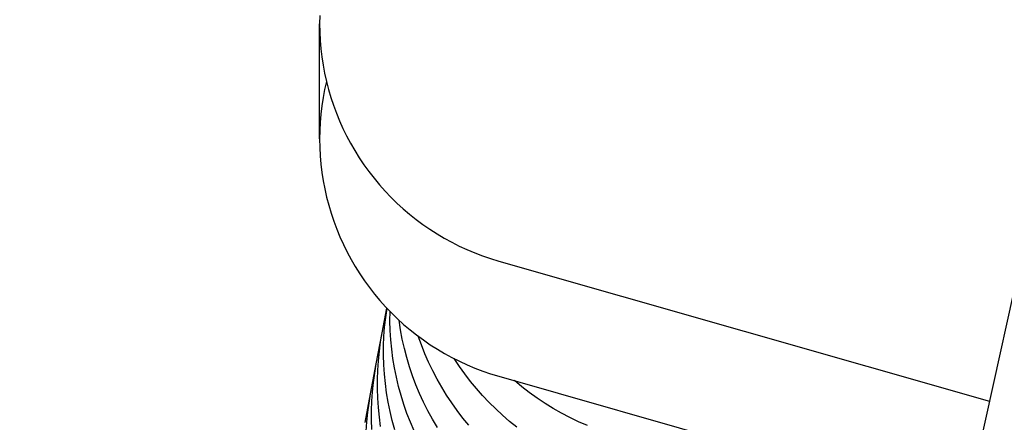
# Model space of a CAD drawing. Header units: millimetres. Extents: x 5000 to 6727, y 0 to 1679.
# Tile 90 of 106: x 5981 to 6041, y 1334 to 1358. Entities that reach past the tile are written whole.
import ezdxf

# ---------------------------------------------------------------- set-up
doc = ezdxf.new("R2010")
doc.units = ezdxf.units.MM
doc.layers.add('Make2D$Sichtbar$Kurven', color=18, linetype='Continuous', true_color=0x000000)

msp = doc.modelspace()

# ---------------------------------------------------------------- linework, layer by layer
at = {"layer": 'Make2D$Sichtbar$Kurven', "color": 18, "lineweight": -3, "true_color": 0x000000}
for p, q in [((6094.908, 1583.433), (5981.499, 1066.52)), ((5999.721, 1358.4), (5999.712, 1357.899)), ((5999.712, 1357.899), (5999.721, 1357.395)), ((5999.712, 1350.899), (5999.712, 1357.899)), ((5999.721, 1357.395), (5999.746, 1356.89)), ((5999.746, 1356.89), (5999.789, 1356.387)), ((5999.789, 1356.387), (5999.848, 1355.886)), ((5999.848, 1355.886), (5999.924, 1355.387)), ((5999.924, 1355.387), (6000.017, 1354.891)), ((6000.017, 1354.891), (6000.127, 1354.398)), ((6000.126, 1354.4), (6000.017, 1353.907)), ((6000.127, 1354.398), (6000.253, 1353.909)), ((6000.017, 1353.907), (5999.924, 1353.411)), ((6000.253, 1353.909), (6000.395, 1353.425)), ((5999.924, 1353.411), (5999.848, 1352.912)), ((6000.395, 1353.425), (6000.554, 1352.945)), ((5999.848, 1352.912), (5999.789, 1352.411)), ((6000.554, 1352.945), (6000.729, 1352.472)), ((5999.746, 1351.908), (5999.721, 1351.404)), ((5999.789, 1352.411), (5999.746, 1351.908)), ((6000.729, 1352.472), (6000.919, 1352.004)), ((6000.919, 1352.004), (6001.126, 1351.543)), ((5999.721, 1351.404), (5999.712, 1350.899)), ((6001.126, 1351.543), (6001.347, 1351.09)), ((5999.712, 1350.899), (5999.721, 1350.389)), ((6001.347, 1351.09), (6001.588, 1350.636)), ((5999.721, 1350.389), (5999.747, 1349.88)), ((6001.588, 1350.636), (6001.844, 1350.192)), ((6001.844, 1350.192), (6002.115, 1349.756)), ((5999.747, 1349.88), (5999.79, 1349.372)), ((6002.115, 1349.756), (6002.401, 1349.33)), ((5999.79, 1349.372), (5999.851, 1348.865)), ((6002.401, 1349.33), (6002.701, 1348.914)), ((6002.701, 1348.914), (6003.016, 1348.509)), ((5999.851, 1348.865), (5999.929, 1348.361)), ((5999.929, 1348.361), (6000.023, 1347.86)), ((6003.016, 1348.509), (6003.343, 1348.114)), ((6000.023, 1347.86), (6000.135, 1347.363)), ((6003.343, 1348.114), (6003.685, 1347.731)), ((6003.685, 1347.731), (6004.039, 1347.36)), ((6000.135, 1347.363), (6000.264, 1346.869)), ((6004.039, 1347.36), (6004.406, 1347.001)), ((6000.264, 1346.869), (6000.409, 1346.38)), ((6004.406, 1347.001), (6004.784, 1346.655)), ((6004.784, 1346.655), (6005.175, 1346.322)), ((6000.409, 1346.38), (6000.571, 1345.897)), ((6005.175, 1346.322), (6005.576, 1346.003)), ((6005.576, 1346.003), (6005.988, 1345.697)), ((6000.571, 1345.897), (6000.749, 1345.419)), ((6000.749, 1345.419), (6000.944, 1344.947)), ((6005.988, 1345.697), (6006.411, 1345.406)), ((6006.411, 1345.406), (6006.843, 1345.13)), ((6000.944, 1344.947), (6001.154, 1344.483)), ((6006.843, 1345.13), (6007.284, 1344.868)), ((6007.284, 1344.868), (6007.734, 1344.621)), ((6001.154, 1344.483), (6001.38, 1344.025)), ((6007.734, 1344.621), (6008.192, 1344.391)), ((6008.192, 1344.391), (6008.658, 1344.176)), ((6008.658, 1344.176), (6009.131, 1343.976)), ((6001.38, 1344.025), (6001.622, 1343.576)), ((6001.622, 1343.576), (6001.878, 1343.135)), ((6009.131, 1343.976), (6009.61, 1343.794)), ((6009.61, 1343.794), (6010.096, 1343.628)), ((6010.096, 1343.628), (6010.586, 1343.478)), ((6001.878, 1343.135), (6002.15, 1342.703)), ((6010.586, 1343.478), (6040.392, 1334.951)), ((6002.15, 1342.703), (6002.435, 1342.281)), ((6002.435, 1342.281), (6002.736, 1341.869)), ((6002.736, 1341.869), (6003.049, 1341.467)), ((6003.049, 1341.467), (6003.377, 1341.076)), ((6003.377, 1341.076), (6003.717, 1340.696)), ((6003.515, 1339.12), (6003.798, 1340.61)), ((6003.717, 1340.696), (6004.071, 1340.328)), ((6003.723, 1340.036), (6003.804, 1340.604)), ((6003.662, 1339.465), (6003.723, 1340.036)), ((6003.984, 1339.837), (6003.988, 1340.412)), ((6004.071, 1340.328), (6004.436, 1339.972)), ((6004.436, 1339.972), (6004.814, 1339.629)), ((6003.62, 1338.893), (6003.662, 1339.465)), ((6003.999, 1339.263), (6003.984, 1339.837)), ((6004.624, 1339.305), (6004.537, 1339.879)), ((6004.814, 1339.629), (6005.203, 1339.299)), ((6003.155, 1337.227), (6003.515, 1339.119)), ((6003.417, 1338.556), (6003.515, 1339.12)), ((6003.598, 1338.32), (6003.62, 1338.893)), ((6004.034, 1338.689), (6003.999, 1339.263)), ((6004.732, 1338.734), (6004.624, 1339.305)), ((6005.203, 1339.299), (6005.602, 1338.983)), ((6005.602, 1338.983), (6006.013, 1338.68)), ((6005.893, 1338.373), (6005.7, 1338.909)), ((6003.34, 1337.989), (6003.417, 1338.556)), ((6003.596, 1337.746), (6003.598, 1338.32)), ((6004.089, 1338.117), (6004.034, 1338.689)), ((6004.859, 1338.167), (6004.732, 1338.734)), ((6005.006, 1337.605), (6004.859, 1338.167)), ((6006.104, 1337.844), (6005.893, 1338.373)), ((6006.013, 1338.68), (6006.433, 1338.391)), ((6006.433, 1338.391), (6006.863, 1338.117)), ((6003.281, 1337.42), (6003.34, 1337.989)), ((6003.613, 1337.172), (6003.596, 1337.746)), ((6004.164, 1337.546), (6004.089, 1338.117)), ((6005.173, 1337.048), (6005.006, 1337.605)), ((6006.333, 1337.322), (6006.104, 1337.844)), ((6006.863, 1338.117), (6007.302, 1337.857)), ((6007.302, 1337.857), (6007.75, 1337.613)), ((6007.75, 1337.613), (6008.206, 1337.384)), ((6002.81, 1335.41), (6003.155, 1337.227)), ((6003.058, 1336.663), (6003.155, 1337.227)), ((6003.242, 1336.85), (6003.281, 1337.42)), ((6003.649, 1336.6), (6003.613, 1337.172)), ((6004.258, 1336.979), (6004.164, 1337.546)), ((6004.372, 1336.416), (6004.258, 1336.979)), ((6005.358, 1336.498), (6005.173, 1337.048)), ((6006.58, 1336.809), (6006.333, 1337.322)), ((6008.2, 1337.071), (6007.885, 1337.543)), ((6008.53, 1336.61), (6008.2, 1337.071)), ((6008.206, 1337.384), (6008.669, 1337.171)), ((6008.669, 1337.171), (6009.139, 1336.973)), ((6009.139, 1336.973), (6009.616, 1336.792)), ((6002.98, 1336.097), (6003.058, 1336.663)), ((6003.222, 1336.278), (6003.242, 1336.85)), ((6003.706, 1336.029), (6003.649, 1336.6)), ((6004.504, 1335.856), (6004.372, 1336.416)), ((6005.563, 1335.954), (6005.358, 1336.498)), ((6006.844, 1336.304), (6006.58, 1336.809)), ((6008.875, 1336.16), (6008.53, 1336.61)), ((6009.616, 1336.792), (6010.099, 1336.627)), ((6010.099, 1336.627), (6010.586, 1336.478)), ((6010.586, 1336.478), (6038.947, 1328.364)), ((6002.921, 1335.528), (6002.98, 1336.097)), ((6003.222, 1335.706), (6003.222, 1336.278)), ((6003.782, 1335.46), (6003.706, 1336.029)), ((6004.656, 1335.302), (6004.504, 1335.856)), ((6005.786, 1335.418), (6005.563, 1335.954)), ((6007.125, 1335.809), (6006.844, 1336.304)), ((6007.422, 1335.323), (6007.125, 1335.809)), ((6009.236, 1335.722), (6008.875, 1336.16)), ((6011.985, 1335.836), (6011.538, 1336.206)), ((6012.446, 1335.482), (6011.985, 1335.836)), ((6002.479, 1333.67), (6002.809, 1335.41)), ((6002.712, 1334.847), (6002.81, 1335.41)), ((6002.882, 1334.957), (6002.921, 1335.528)), ((6003.242, 1335.135), (6003.222, 1335.706)), ((6003.877, 1334.894), (6003.782, 1335.46)), ((6004.827, 1334.753), (6004.656, 1335.302)), ((6006.028, 1334.89), (6005.786, 1335.418)), ((6007.736, 1334.848), (6007.422, 1335.323)), ((6009.611, 1335.297), (6009.236, 1335.722)), ((6010, 1334.885), (6009.611, 1335.297)), ((6012.918, 1335.144), (6012.446, 1335.482)), ((6002.634, 1334.28), (6002.712, 1334.847)), ((6002.863, 1334.386), (6002.882, 1334.957)), ((6003.281, 1334.564), (6003.242, 1335.135)), ((6003.339, 1333.995), (6003.281, 1334.564)), ((6003.992, 1334.332), (6003.877, 1334.894)), ((6005.017, 1334.21), (6004.827, 1334.753)), ((6006.288, 1334.37), (6006.028, 1334.89)), ((6008.066, 1334.384), (6007.736, 1334.848)), ((6010.403, 1334.486), (6010, 1334.885)), ((6013.401, 1334.822), (6012.918, 1335.144)), ((6013.896, 1334.518), (6013.401, 1334.822)), ((6002.576, 1333.711), (6002.634, 1334.28)), ((6002.863, 1333.814), (6002.863, 1334.386)), ((6003.417, 1333.428), (6003.339, 1333.995)), ((6004.126, 1333.774), (6003.992, 1334.332)), ((6005.225, 1333.674), (6005.017, 1334.21)), ((6006.566, 1333.86), (6006.288, 1334.37)), ((6008.412, 1333.931), (6008.066, 1334.384)), ((6010.819, 1334.1), (6010.403, 1334.486)), ((6011.248, 1333.73), (6010.819, 1334.1)), ((6014.401, 1334.231), (6013.896, 1334.518)), ((6014.915, 1333.961), (6014.401, 1334.231)), ((6015.439, 1333.71), (6014.915, 1333.961)), ((6002.537, 1333.141), (6002.576, 1333.711)), ((6002.882, 1333.242), (6002.863, 1333.814)), ((6004.278, 1333.221), (6004.126, 1333.774)), ((6005.451, 1333.146), (6005.225, 1333.674)), ((6006.861, 1333.36), (6006.566, 1333.86)), ((6008.772, 1333.49), (6008.412, 1333.931)), ((6011.69, 1333.374), (6011.248, 1333.73)), ((6015.97, 1333.476), (6015.439, 1333.71))]:
    msp.add_line(p, q, dxfattribs=at)

doc.saveas('drawing.dxf')
